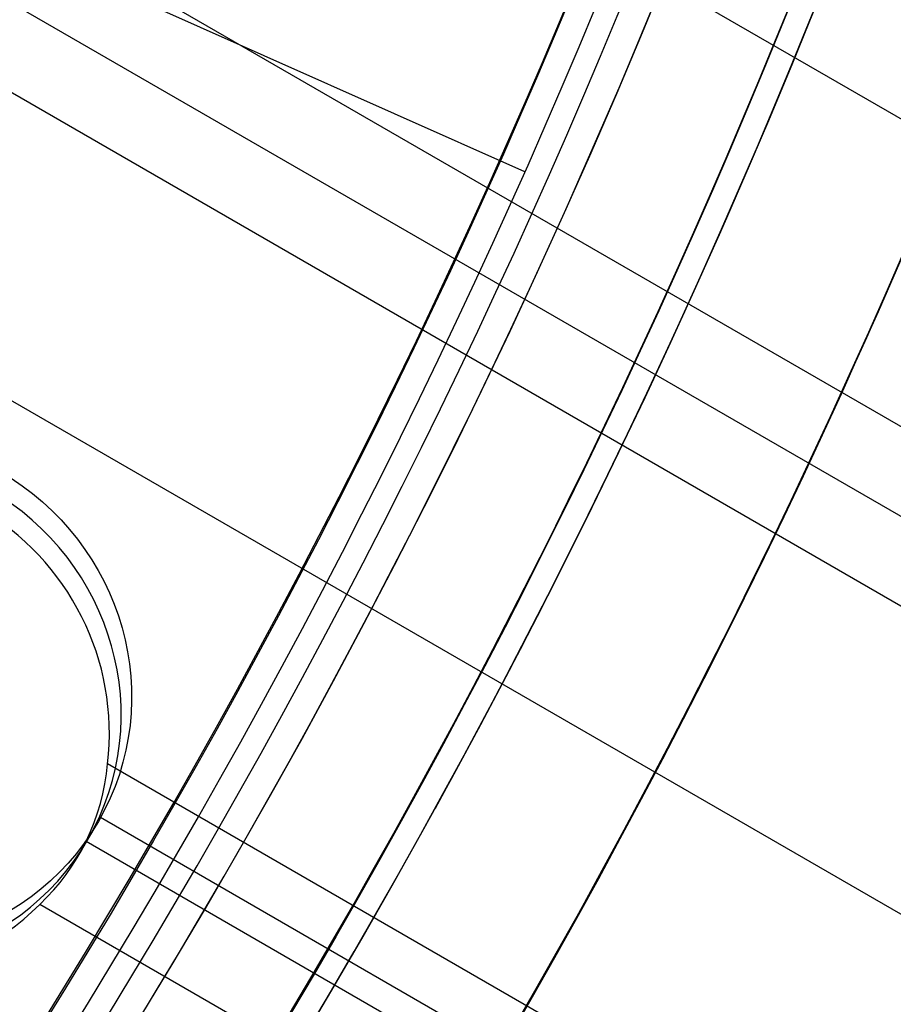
# Model space of a CAD drawing. Extents: x 12895 to 14339, y -6833 to -5581.
# Tile 43 of 79: x 13676 to 13685, y -6418 to -6409. Entities that reach past the tile are written whole.
import ezdxf

# ---------------------------------------------------------------- set-up
doc = ezdxf.new("R2010")
doc.units = 0
doc.layers.get('0').update_dxf_attribs({"linetype": 'CONTINUOUS'})
doc.layers.add('BLANCO_METALICO', color=7, linetype='CONTINUOUS')
doc.layers.add('COLOR', color=7, linetype='CONTINUOUS')

msp = doc.modelspace()

# ---------------------------------------------------------------- linework, layer by layer
for p, q in [((13669.53137784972, -6400.473687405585, 61.8301940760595), (14314.74671617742, -6772.988936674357, 61.8301940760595)), ((13662.2361510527, -6401.490300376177, 103.0882296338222), (13681.42609302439, -6410.034213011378, 89.05580518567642)), ((14313.41699727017, -6775.292077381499, 62.20052733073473), (13668.59659940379, -6403.004847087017, 62.20052732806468)), ((13668.30997903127, -6403.736131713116, 62.62347081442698), (14313.02868664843, -6775.964651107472, 62.62347081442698)), ((14312.64037602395, -6776.637224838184, 63.0464143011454), (13668.0118499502, -6404.460771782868, 63.04641430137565)), ((13666.89115008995, -6406.884589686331, 63.41674755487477), (14311.31065711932, -6778.940365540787, 63.41674755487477)), ((14309.98093821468, -6781.243506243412, 63.78708080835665), (13677.26463521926, -6415.944578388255, 63.7870808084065)), ((13676.98020936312, -6416.853796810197, 64.2932941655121), (13677.1732038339, -6416.519520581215, 65.96519595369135)), ((14309.73041446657, -6781.677426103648, 65.9553649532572), (13677.19417709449, -6416.482459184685, 65.9553649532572)), ((13677.05201363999, -6416.718586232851, 64.21002429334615), (14309.59262759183, -6781.916079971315, 64.21002429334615)), ((14309.20431696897, -6782.58865369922, 64.63296777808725), (13676.58907069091, -6417.34807096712, 64.63296777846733))]:
    msp.add_line(p, q)
at = {"extrusion": (0.1124755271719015, 0.1948133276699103, 0.974370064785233)}
msp.add_lwpolyline([(-15018.43660288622, -1296.50098592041), (-15018.94715248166, -1296.19201752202), (-15019.45569829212, -1295.878352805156), (-15019.96217989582, -1295.560010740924), (-15020.46653706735, -1295.237011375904), (-15020.96870980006, -1294.909375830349), (-15021.46863832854, -1294.577126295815), (-15021.96626315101, -1294.240286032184), (-15022.46152505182, -1293.898879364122), (-15022.95436512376, -1293.552931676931), (-15023.44472479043, -1293.20246941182), (-15023.93254582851, -1292.847520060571), (-15024.41777038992, -1292.488112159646), (-15024.90034102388, -1292.124275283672), (-15025.38020069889, -1291.756040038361), (-15025.85729282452, -1291.383438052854), (-15026.33156127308, -1291.006501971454), (-15026.80295040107, -1290.625265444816), (-15027.27140507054, -1290.239763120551), (-15027.7368706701, -1289.850030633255), (-15028.19929313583, -1289.456104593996), (-15028.65861897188, -1289.058022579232), (-15029.11479527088, -1288.655823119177), (-15029.56776973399, -1288.249545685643), (-15030.01749069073, -1287.839230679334), (-15030.46390711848, -1287.42491941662), (-15030.90696866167, -1287.006654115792), (-15031.34662565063, -1286.584477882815), (-15031.78282912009, -1286.158434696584), (-15032.21553082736, -1285.728569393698), (-15032.64468327, -1285.294927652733), (-15033.07023970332, -1284.857555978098), (-15033.49215415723, -1284.416501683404), (-15033.91038145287, -1283.971812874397), (-15034.3248772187, -1283.523538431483), (-15034.73559790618, -1283.071727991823), (-15035.14250080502, -1282.616431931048), (-15035.5455440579, -1282.157701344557), (-15035.94468667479, -1281.695588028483), (-15036.33988854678, -1281.230144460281), (-15036.73111045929, -1280.761423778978), (-15037.11831410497, -1280.289479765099), (-15037.50146209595, -1279.814366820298), (-15037.88051797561, -1279.336139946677), (-15038.2554462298, -1278.854854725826), (-15038.62621229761, -1278.370567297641), (-15038.99278258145, -1277.883334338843), (-15039.35512445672, -1277.393213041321), (-15039.71320628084, -1276.900261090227), (-15040.06699740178, -1276.404536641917), (-15040.41646816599, -1275.906098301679), (-15040.76158992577, -1275.405005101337), (-15041.1023350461, -1274.90131647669), (-15041.43867691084, -1274.395092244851), (-15041.7705899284, -1273.886392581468), (-15042.09804953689, -1273.375277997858), (-15042.42103220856, -1272.861809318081), (-15042.73951545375, -1272.346047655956), (-15043.05347782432, -1271.828054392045), (-15043.36289891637, -1271.30789115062), (-15043.66775937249, -1270.785619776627), (-15043.96804088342, -1270.261302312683), (-15044.26372618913, -1269.735000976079), (-15044.55479907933, -1269.20677813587), (-15044.84124439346, -1268.676696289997), (-15045.12304802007, -1268.144818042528), (-15045.40019689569, -1267.611206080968), (-15045.67267900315, -1267.075923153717), (-15045.94048336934, -1266.539032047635), (-15046.20360006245, -1266.000595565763), (-15046.4620201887, -1265.460676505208), (-15046.7157358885, -1264.919337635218), (-15046.96474033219, -1264.376641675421), (-15047.20902771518, -1263.832651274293), (-15047.44859325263, -1263.287428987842), (-15047.68343317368, -1262.741037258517), (-15047.91354471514, -1262.193538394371), (-15048.13892611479, -1261.64499454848), (-15048.35957660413, -1261.095467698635), (-15048.57549640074, -1260.545019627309), (-15048.78668670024, -1259.993711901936), (-15048.99314966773, -1259.441605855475), (-15049.19488842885, -1258.888762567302), (-15049.39190706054, -1258.335242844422), (-15049.5842105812, -1257.781107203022), (-15049.77180494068, -1257.226415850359), (-15049.95469700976, -1256.671228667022), (-15050.13289456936, -1256.115605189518), (-15050.30640629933, -1255.559604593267), (-15050.47524176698, -1255.003285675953), (-15050.63941141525, -1254.446706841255), (-15050.79892655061, -1253.889926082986), (-15050.95379933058, -1253.333000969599), (-15051.10404275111, -1252.77598862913), (-15051.24967063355, -1252.218945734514), (-15051.39069761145, -1251.661928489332), (-15051.52713911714, -1251.10499261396), (-15051.65901136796, -1250.548193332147), (-15051.78633135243, -1249.991585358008), (-15051.90911681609, -1249.435222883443), (-15052.02738624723, -1248.879159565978), (-15052.14115886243, -1248.32344851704), (-15052.25045459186, -1247.768142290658), (-15052.35529406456, -1247.213292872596), (-15052.45569859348, -1246.658951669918), (-15052.55169016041, -1246.105169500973), (-15052.64329140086, -1245.551996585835), (-15052.73052558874, -1244.999482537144), (-15052.81341662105, -1244.447676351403), (-15052.89198900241, -1243.896626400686), (-15052.96626782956, -1243.346380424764), (-15053.03627877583, -1242.796985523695), (-15053.10204807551, -1242.24848815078), (-15053.16360250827, -1241.700934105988), (-15053.22096938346, -1241.154368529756), (-15053.27417652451, -1240.60883589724), (-15053.3232522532, -1240.064380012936), (-15053.36822537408, -1239.521044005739), (-15053.40912515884, -1238.978870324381), (-15053.44598133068, -1238.437900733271), (-15053.47882404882, -1237.898176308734), (-15053.50768389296, -1237.35973743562), (-15053.53259184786, -1236.822623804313), (-15053.55357928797, -1236.286874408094), (-15053.57067796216, -1235.752527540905), (-15053.58391997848, -1235.219620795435), (-15053.59333778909, -1234.6881910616), (-15053.59896417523, -1234.158274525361), (-15053.60083223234, -1233.629906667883), (-15053.59903301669, -1233.1113657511), (-15053.59361436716, -1232.591332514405), (-15053.58454499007, -1232.069840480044), (-15053.57179388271, -1231.546923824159), (-15053.55533034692, -1231.022617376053), (-15053.53512400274, -1230.496956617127), (-15053.51114480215, -1229.969977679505), (-15053.48336304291, -1229.441717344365), (-15053.45174938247, -1228.912213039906), (-15053.41627485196, -1228.381502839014), (-15053.37691087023, -1227.849625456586), (-15053.33362925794, -1227.316620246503), (-15053.28640225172, -1226.782527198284), (-15053.23520251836, -1226.247386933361), (-15053.18000316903, -1225.71124070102), (-15053.12077777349, -1225.174130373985), (-15053.05750037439, -1224.636098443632), (-15052.99014550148, -1224.097188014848), (-15052.91868818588, -1223.557442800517), (-15052.84310397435, -1223.016907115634), (-15052.76336894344, -1222.475625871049), (-15052.67945971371, -1221.93364456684), (-15052.59135346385, -1221.391009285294), (-15052.49902794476, -1220.847766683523), (-15052.40246149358, -1220.30396398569), (-15052.30163304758, -1219.759648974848), (-15052.19652215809, -1219.214869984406), (-15052.08710900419, -1218.669675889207), (-15051.9733744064, -1218.12411609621), (-15051.85529984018, -1217.578240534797), (-15051.73286744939, -1217.0320996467), (-15051.60606005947, -1216.48574437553), (-15051.47486119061, -1215.939226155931), (-15051.33925507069, -1215.39259690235), (-15051.19922664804, -1214.84590899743), (-15051.05476160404, -1214.299215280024), (-15050.9058463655, -1213.752569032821), (-15050.75246811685, -1213.206023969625), (-15050.59461481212, -1212.659634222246), (-15050.43227518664, -1212.113454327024), (-15050.26543876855, -1211.567539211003), (-15050.09409589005, -1211.021944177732), (-15049.91823769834, -1210.476724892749), (-15049.73785616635, -1209.931937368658), (-15049.55294410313, -1209.387637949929), (-15049.36349516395, -1208.843883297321), (-15049.16950386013, -1208.300730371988), (-15048.9709655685, -1207.758236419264), (-15048.76787654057, -1207.216458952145), (-15048.5602339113, -1206.675455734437), (-15048.34803570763, -1206.135284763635), (-15048.13128085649, -1205.596004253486), (-15047.90996919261, -1205.057672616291), (-15047.68410146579, -1204.520348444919), (-15047.45367934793, -1203.984090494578), (-15047.21870543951, -1203.448957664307), (-15046.97918327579, -1202.915008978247), (-15046.73511733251, -1202.382303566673), (-15046.48651303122, -1201.850900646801), (-15046.23337674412, -1201.320859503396), (-15045.9757157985, -1200.792239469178), (-15045.71353848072, -1200.265099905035), (-15045.44685403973, -1199.73950018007), (-15045.17567269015, -1199.215499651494), (-15044.9000056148, -1198.693157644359), (-15044.61986496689, -1198.172533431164), (-15044.33526387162, -1197.653686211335), (-15044.0462164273, -1197.1366750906), (-15043.75273770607, -1196.62155906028), (-15043.454843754, -1196.108396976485), (-15043.15255159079, -1195.597247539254), (-15042.84587920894, -1195.088169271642), (-15042.53484557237, -1194.581220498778), (-15042.21947061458, -1194.076459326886), (-15041.8997752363, -1193.573943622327), (-15041.57578130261, -1193.073730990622), (-15041.24751163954, -1192.575878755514), (-15040.9149900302, -1192.080443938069), (-15040.57824121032, -1191.587483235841), (-15040.23729086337, -1191.097053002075), (-15039.89216561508, -1190.609209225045), (-15039.54289302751, -1190.124007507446), (-15039.18950159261, -1189.641503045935), (-15038.83202072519, -1189.161750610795), (-15038.47048075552, -1188.684804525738), (-15038.10491292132, -1188.21071864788), (-15037.73534935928, -1187.739546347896), (-15037.36182309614, -1187.271340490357), (-15036.98436803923, -1186.806153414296), (-15036.60301896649, -1186.34403691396), (-15036.21781151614, -1185.885042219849), (-15035.82878217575, -1185.429219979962), (-15035.43596827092, -1184.976620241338), (-15035.03940795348, -1184.527292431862), (-15034.63914018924, -1184.081285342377), (-15034.23520474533, -1183.638647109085), (-15033.82764217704, -1183.199425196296), (-15033.41649381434, -1182.763666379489), (-15033.00180174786, -1182.33141672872), (-15032.5836088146, -1181.902721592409), (-15032.16195858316, -1181.477625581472), (-15031.73689533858, -1181.056172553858), (-15031.30846406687, -1180.638405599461), (-15030.87671043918, -1180.224367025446), (-15030.44168079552, -1179.814098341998), (-15030.00342212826, -1179.407640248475), (-15029.56198206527, -1179.00503262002), (-15029.11740885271, -1178.606314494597), (-15028.66975133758, -1178.211524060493), (-15028.21905894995, -1177.820698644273), (-15027.76538168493, -1177.433874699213), (-15027.30877008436, -1177.051087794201), (-15026.8492752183, -1176.672372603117), (-15026.38694866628, -1176.297762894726), (-15025.92184249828, -1175.927291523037), (-15025.45400925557, -1175.560990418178), (-15024.98350193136, -1175.198890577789), (-15024.51037395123, -1174.841022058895), (-15024.0346791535, -1174.487413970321), (-15023.5564717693, -1174.13809446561), (-15023.07580640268, -1173.793090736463), (-15022.59273801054, -1173.452429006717), (-15022.10732188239, -1173.116134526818), (-15021.61961362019, -1172.784231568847), (-15021.12966911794, -1172.456743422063), (-15020.63754454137, -1172.133692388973), (-15020.14329630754, -1171.815099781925), (-15019.64698106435, -1171.500985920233)], dxfattribs=at)
at = {"extrusion": (0.1124755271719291, 0.1948133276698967, 0.9743700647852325)}
msp.add_lwpolyline([(-15017.52574510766, -1171.500985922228), (-15018.04681472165, -1171.80577710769), (-15018.56593438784, -1172.115427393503), (-15019.08304083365, -1172.429918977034), (-15019.59807095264, -1172.749232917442), (-15020.11096182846, -1173.073349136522), (-15020.62165075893, -1173.402246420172), (-15021.13007527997, -1173.735902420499), (-15021.63617318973, -1174.074293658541), (-15022.13988257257, -1174.417395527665), (-15022.6411418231, -1174.765182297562), (-15023.13988967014, -1175.117627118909), (-15023.63606520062, -1175.474702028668), (-15024.12960788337, -1175.836377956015), (-15024.62045759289, -1176.202624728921), (-15025.10855463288, -1176.573411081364), (-15025.59383975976, -1176.948704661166), (-15026.07625420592, -1177.328472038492), (-15026.55573970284, -1177.712678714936), (-15027.03223850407, -1178.101289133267), (-15027.50569340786, -1178.49426668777), (-15027.97604777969, -1178.891573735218), (-15028.44324557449, -1179.293171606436), (-15028.90723135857, -1179.69902061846), (-15029.36795033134, -1180.109080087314), (-15029.82534834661, -1180.523308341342), (-15030.27937193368, -1180.941662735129), (-15030.72996831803, -1181.36409966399), (-15031.17708544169, -1181.790574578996), (-15031.62067198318, -1182.221042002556), (-15032.06067737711, -1182.655455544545), (-15032.49705183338, -1183.093767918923), (-15032.92974635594, -1183.535930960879), (-15033.35871276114, -1183.981895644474), (-15033.78390369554, -1184.431612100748), (-15034.20527265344, -1184.885029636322), (-15034.62277399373, -1185.342096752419), (-15035.03636295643, -1185.802761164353), (-15035.44599567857, -1186.266969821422), (-15035.85162920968, -1186.734668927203), (-15036.2532215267, -1187.205803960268), (-15036.65073154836, -1187.680319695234), (-15037.04411914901, -1188.158160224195), (-15037.43334517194, -1188.639268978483), (-15037.81837144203, -1189.123588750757), (-15038.19916077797, -1189.611061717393), (-15038.57567700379, -1190.101629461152), (-15038.94788495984, -1190.595232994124), (-15039.31575051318, -1191.091812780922), (-15039.67924056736, -1191.591308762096), (-15040.0383230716, -1192.093660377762), (-15040.39296702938, -1192.598806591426), (-15040.74314250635, -1193.106685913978), (-15041.08882063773, -1193.617236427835), (-15041.42997363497, -1194.130395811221), (-15041.76657479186, -1194.646101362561), (-15042.09859849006, -1195.164290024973), (-15042.42602020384, -1195.684898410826), (-15042.74881650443, -1196.207862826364), (-15043.0669650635, -1196.733119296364), (-15043.38044465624, -1197.260603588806), (-15043.68923516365, -1197.790251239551), (-15043.99331757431, -1198.321997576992), (-15044.2926739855, -1198.855777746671), (-15044.58728760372, -1199.391526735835), (-15044.87714274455, -1199.929179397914), (-15045.16222483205, -1200.468670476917), (-15045.44252039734, -1201.009934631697), (-15045.71801707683, -1201.552906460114), (-15045.98870360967, -1202.097520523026), (-15046.25456983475, -1202.643711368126), (-15046.51560668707, -1203.191413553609), (-15046.77180619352, -1203.740561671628), (-15047.02316146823, -1204.291090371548), (-15047.2696667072, -1204.842934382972), (-15047.51131718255, -1205.39602853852), (-15047.74810923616, -1205.950307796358), (-15047.9800402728, -1206.505707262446), (-15048.20710875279, -1207.062162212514), (-15048.42931418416, -1207.619608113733), (-15048.64665711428, -1208.177980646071), (-15048.85913912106, -1208.737215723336), (-15049.06676280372, -1209.297249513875), (-15049.26953177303, -1209.858018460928), (-15049.4674506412, -1210.41945930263), (-15049.66052501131, -1210.981509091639), (-15049.84876146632, -1211.544105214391), (-15050.03216755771, -1212.107185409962), (-15050.21075179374, -1212.670687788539), (-15050.3845236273, -1213.234550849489), (-15050.5534934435, -1213.798713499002), (-15050.71767254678, -1214.363115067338), (-15050.87707314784, -1214.927695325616), (-15051.03170835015, -1215.492394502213), (-15051.18159213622, -1216.05715329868), (-15051.32673935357, -1216.621912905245), (-15051.46716570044, -1217.186615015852), (-15051.6028877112, -1217.75120184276), (-15051.7339227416, -1218.315616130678), (-15051.86028895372, -1218.879801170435), (-15051.98200530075, -1219.443700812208), (-15052.09909151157, -1220.007259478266), (-15052.2115680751, -1220.57042217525), (-15052.31945622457, -1221.133134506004), (-15052.42277792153, -1221.695342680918), (-15052.5215558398, -1222.256993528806), (-15052.61581334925, -1222.81803450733), (-15052.70557449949, -1223.378413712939), (-15052.79086400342, -1223.93807989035), (-15052.87170722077, -1224.496982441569), (-15052.94813014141, -1225.05507143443), (-15053.02015936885, -1225.612297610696), (-15053.08782210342, -1226.168612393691), (-15053.15114612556, -1226.723967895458), (-15053.21015977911, -1227.278316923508), (-15053.26489195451, -1227.831612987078), (-15053.315372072, -1228.383810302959), (-15053.3616300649, -1228.9348638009), (-15053.40369636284, -1229.484729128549), (-15053.44160187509, -1230.033362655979), (-15053.47537797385, -1230.580721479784), (-15053.50505647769, -1231.126763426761), (-15053.53066963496, -1231.671447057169), (-15053.55225010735, -1232.21473166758), (-15053.56983095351, -1232.756577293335), (-15053.58344561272, -1233.296944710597), (-15053.59312788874, -1233.835795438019), (-15053.5989119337, -1234.373091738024), (-15053.60083223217, -1234.908796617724), (-15053.5990805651, -1235.420439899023), (-15053.59380538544, -1235.933536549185), (-15053.58497662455, -1236.448054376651), (-15053.57256448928, -1236.963960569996), (-15053.55653947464, -1237.481221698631), (-15053.5368723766, -1237.999803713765), (-15053.51353430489, -1238.519671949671), (-15053.48649669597, -1239.040791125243), (-15053.45573132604, -1239.563125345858), (-15053.42121032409, -1240.086638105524), (-15053.38290618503, -1240.611292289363), (-15053.34079178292, -1241.137050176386), (-15053.29484038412, -1241.663873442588), (-15053.24502566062, -1242.191723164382), (-15053.1913217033, -1242.720559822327), (-15053.13370303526, -1243.250343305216), (-15053.07214462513, -1243.781032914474), (-15053.00662190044, -1244.312587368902), (-15052.93711076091, -1244.844964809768), (-15052.86358759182, -1245.378122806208), (-15052.78602927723, -1245.912018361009), (-15052.70441321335, -1246.446607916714), (-15052.61871732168, -1246.981847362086), (-15052.52892006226, -1247.517692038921), (-15052.43500044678, -1248.054096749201), (-15052.33693805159, -1248.591015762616), (-15052.23471303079, -1249.128402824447), (-15052.128306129, -1249.666211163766), (-15052.0176986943, -1250.204393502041), (-15051.9028726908, -1250.742902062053), (-15051.78381071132, -1251.281688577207), (-15051.66049598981, -1251.82070430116), (-15051.53291241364, -1252.359900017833), (-15051.40104453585, -1252.899226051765), (-15051.26487758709, -1253.438632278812), (-15051.12439748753, -1253.978068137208), (-15050.97959085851, -1254.517482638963), (-15050.83044503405, -1255.056824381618), (-15050.67694807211, -1255.596041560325), (-15050.51908876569, -1256.135081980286), (-15050.35685665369, -1256.67389306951), (-15050.19024203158, -1257.212421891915), (-15050.01923596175, -1257.750615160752), (-15049.84383028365, -1258.288419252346), (-15049.66401762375, -1258.825780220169), (-15049.47979140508, -1259.362643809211), (-15049.29114585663, -1259.898955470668), (-15049.09807602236, -1260.434660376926), (-15048.90057776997, -1260.969703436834), (-15048.69864779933, -1261.504029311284), (-15048.49228365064, -1262.037582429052), (-15048.28148371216, -1262.57030700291), (-15048.06624722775, -1263.102147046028), (-15047.84657430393, -1263.633046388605), (-15047.62246591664, -1264.162948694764), (-15047.3939239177, -1264.691797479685), (-15047.16095104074, -1265.219536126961), (-15046.92355090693, -1265.746107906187), (-15046.68172803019, -1266.271455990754), (-15046.43548782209, -1266.795523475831), (-15046.18483659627, -1267.318253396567), (-15045.92978157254, -1267.839588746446), (-15045.67033088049, -1268.359472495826), (-15045.4064935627, -1268.877847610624), (-15045.13827957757, -1269.394657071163), (-15044.86569980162, -1269.909843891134), (-15044.58876603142, -1270.4233511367), (-15044.3074909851, -1270.93512194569), (-15044.0218883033, -1271.445099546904), (-15043.7319725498, -1271.953227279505), (-15043.43775921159, -1272.459448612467), (-15043.13926469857, -1272.963707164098), (-15042.83650634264, -1273.465946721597), (-15042.52950239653, -1273.966111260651), (-15042.21827203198, -1274.464144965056), (-15041.90283533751, -1274.959992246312), (-15041.5832133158, -1275.453597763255), (-15041.25942788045, -1275.944906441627), (-15040.93150185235, -1276.433863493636), (-15040.59945895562, -1276.920414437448), (-15040.26332381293, -1277.404505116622), (-15039.92312194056, -1277.886081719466), (-15039.57887974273, -1278.365090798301), (-15039.23062450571, -1278.841479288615), (-15038.87838439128, -1279.315194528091), (-15038.52218842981, -1279.786184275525), (-15038.16206651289, -1280.254396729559), (-15037.79804938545, -1280.719780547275), (-15037.43016863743, -1281.182284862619), (-15037.05845669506, -1281.641859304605), (-15036.68294681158, -1282.098454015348), (-15036.30367305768, -1282.55201966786), (-15035.92067031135, -1283.002507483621), (-15035.53397424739, -1283.449869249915), (-15035.14362132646, -1283.894057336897), (-15034.74964878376, -1284.335024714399), (-15034.35209461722, -1284.772724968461), (-15033.95099757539, -1285.207112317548), (-15033.54639714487, -1285.638141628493), (-15033.13833353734, -1286.065768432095), (-15032.72684767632, -1286.4899489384), (-15032.31198118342, -1286.910640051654), (-15031.89377636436, -1287.327799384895), (-15031.47227619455, -1287.741385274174), (-15031.04752430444, -1288.151356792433), (-15030.61956496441, -1288.557673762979), (-15030.18844306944, -1288.960296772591), (-15029.75420412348, -1289.359187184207), (-15029.31689422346, -1289.754307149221), (-15028.87656004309, -1290.145619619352), (-15028.43324881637, -1290.533088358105), (-15027.9870083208, -1290.916677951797), (-15027.53788686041, -1291.296353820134), (-15027.08593324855, -1291.672082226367), (-15026.63119679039, -1292.043830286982), (-15026.17372726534, -1292.411565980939), (-15025.71357490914, -1292.77525815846), (-15025.25079039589, -1293.134876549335), (-15024.78542481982, -1293.490391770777), (-15024.317529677, -1293.841775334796), (-15023.84715684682, -1294.188999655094), (-15023.37435857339, -1294.53203805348), (-15022.89918744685, -1294.870864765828), (-15022.42169638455, -1295.205454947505), (-15021.94193861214, -1295.53578467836), (-15021.45996764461, -1295.861830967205), (-15020.97583726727, -1296.183571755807), (-15020.48960151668, -1296.500985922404)], dxfattribs=at)
at = {"extrusion": (0.1124755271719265, 0.1948133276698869, 0.9743700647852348)}
msp.add_lwpolyline([(-15023.88679101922, -1171.500985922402), (-15024.3622058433, -1171.836103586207), (-15024.83536931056, -1172.175294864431), (-15025.30623226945, -1172.518536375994), (-15025.77474586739, -1172.865803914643), (-15026.24086156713, -1173.217072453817), (-15026.70453116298, -1173.572316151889), (-15027.16570679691, -1173.931508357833), (-15027.6243409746, -1174.294621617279), (-15028.08038658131, -1174.661627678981), (-15028.53379689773, -1175.032497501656), (-15028.98452561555, -1175.407201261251), (-15029.43252685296, -1175.785708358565), (-15029.87775517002, -1176.16798742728), (-15030.32016558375, -1176.554006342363), (-15030.75971358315, -1176.943732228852), (-15031.19635514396, -1177.337131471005), (-15031.63004674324, -1177.734169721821), (-15032.06074537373, -1178.134811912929), (-15032.48840855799, -1178.539022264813), (-15032.91299436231, -1178.946764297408), (-15033.33446141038, -1179.358000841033), (-15033.75276889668, -1179.772694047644), (-15034.16787659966, -1180.190805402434), (-15034.57974489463, -1180.612295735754), (-15034.98833476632, -1181.037125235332), (-15035.39360782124, -1181.465253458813), (-15035.79552629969, -1181.896639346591), (-15036.1940530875, -1182.33124123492), (-15036.58915172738, -1182.769016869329), (-15036.98078643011, -1183.209923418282), (-15037.3689220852, -1183.653917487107), (-15037.75352427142, -1184.100955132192), (-15038.13455926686, -1184.550991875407), (-15038.51199405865, -1185.003982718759), (-15038.88579635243, -1185.459882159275), (-15039.25593458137, -1185.918644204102), (-15039.62237791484, -1186.380222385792), (-15039.98509626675, -1186.844569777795), (-15040.34406030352, -1187.311639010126), (-15040.69924145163, -1187.781382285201), (-15041.05061190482, -1188.253751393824), (-15041.39814463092, -1188.728697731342), (-15041.74181337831, -1189.206172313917), (-15042.08159268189, -1189.686125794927), (-15042.41745786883, -1190.16850848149), (-15042.74938506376, -1190.653270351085), (-15043.07735119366, -1191.140361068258), (-15043.40133399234, -1191.629730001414), (-15043.72131200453, -1192.121326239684), (-15044.03726458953, -1192.615098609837), (-15044.34917192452, -1193.110995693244), (-15044.65701500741, -1193.608965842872), (-15044.96077565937, -1194.108957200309), (-15045.26043652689, -1194.610917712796), (-15045.55598108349, -1195.11479515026), (-15045.84739363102, -1195.620537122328), (-15046.13465930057, -1196.128091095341), (-15046.41776405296, -1196.637404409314), (-15046.69669467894, -1197.148424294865), (-15046.97143879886, -1197.661097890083), (-15047.24198486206, -1198.175372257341), (-15047.5083221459, -1198.691194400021), (-15047.77044075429, -1199.208511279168), (-15048.02833161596, -1199.727269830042), (-15048.28198648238, -1200.247416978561), (-15048.53139792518, -1200.768899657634), (-15048.77655933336, -1201.291664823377), (-15049.01746491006, -1201.815659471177), (-15049.25410966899, -1202.340830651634), (-15049.48648943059, -1202.867125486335), (-15049.71460081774, -1203.394491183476), (-15049.93844125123, -1203.922875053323), (-15050.15800894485, -1204.452224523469), (-15050.3733029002, -1204.982487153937), (-15050.58432290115, -1205.513610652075), (-15050.79106950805, -1206.045542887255), (-15050.99354405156, -1206.578231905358), (-15051.19174862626, -1207.111625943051), (-15051.38568608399, -1207.645673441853), (-15051.57536002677, -1208.180323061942), (-15051.76077479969, -1208.715523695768), (-15051.94193548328, -1209.251224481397), (-15052.11884788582, -1209.787374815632), (-15052.29151853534, -1210.323924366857), (-15052.45995467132, -1210.860823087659), (-15052.62416423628, -1211.398021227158), (-15052.78415586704, -1211.935469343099), (-15052.93993888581, -1212.473118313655), (-15053.09152329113, -1213.01091934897), (-15053.23891974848, -1213.548824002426), (-15053.38213958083, -1214.086784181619), (-15053.52119475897, -1214.624752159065), (-15053.6560978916, -1215.162680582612), (-15053.78686221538, -1215.70052248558), (-15053.9135015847, -1216.238231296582), (-15054.03603046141, -1216.775760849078), (-15054.15446390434, -1217.313065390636), (-15054.26881755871, -1217.850099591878), (-15054.37910764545, -1218.386818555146), (-15054.48535095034, -1218.923177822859), (-15054.5875648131, -1219.459133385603), (-15054.68576711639, -1219.994641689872), (-15054.77997627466, -1220.529659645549), (-15054.87021122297, -1221.064144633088), (-15054.95649140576, -1221.598054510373), (-15055.03883676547, -1222.131347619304), (-15055.11726773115, -1222.663982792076), (-15055.19180520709, -1223.195919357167), (-15055.26247056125, -1223.727117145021), (-15055.32928561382, -1224.257536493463), (-15055.39227262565, -1224.787138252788), (-15055.45145428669, -1225.315883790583), (-15055.50685370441, -1225.843734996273), (-15055.55849439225, -1226.370654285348), (-15055.606400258, -1226.896604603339), (-15055.65059559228, -1227.42154942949), (-15055.69110505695, -1227.945452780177), (-15055.7279536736, -1228.468279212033), (-15055.76116681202, -1228.989993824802), (-15055.79077017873, -1229.510562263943), (-15055.8167898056, -1230.029950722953), (-15055.83925203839, -1230.548125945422), (-15055.85818352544, -1231.065055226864), (-15055.87361120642, -1231.580706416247), (-15055.88556230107, -1232.095047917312), (-15055.89406429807, -1232.608048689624), (-15055.89914494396, -1233.119678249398), (-15055.90083223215, -1233.629906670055), (-15055.89908475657, -1234.149155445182), (-15055.89382253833, -1234.669854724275), (-15055.88501608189, -1235.191972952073), (-15055.87263615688, -1235.715477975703), (-15055.8566538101, -1236.240337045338), (-15055.83704037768, -1236.766516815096), (-15055.81376749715, -1237.293983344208), (-15055.78680711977, -1237.822702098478), (-15055.75613152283, -1238.352637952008), (-15055.72171332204, -1238.883755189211), (-15055.6835254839, -1239.416017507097), (-15055.64154133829, -1239.949388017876), (-15055.59573459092, -1240.483829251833), (-15055.54607933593, -1241.01930316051), (-15055.49255006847, -1241.555771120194), (-15055.4351216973, -1242.093193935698), (-15055.37376955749, -1242.631531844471), (-15055.30846942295, -1243.170744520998), (-15055.23919751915, -1243.710791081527), (-15055.16593053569, -1244.251630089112), (-15055.08864563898, -1244.793219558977), (-15055.00732048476, -1245.335516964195), (-15054.92193323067, -1245.8784792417), (-15054.83246254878, -1246.422062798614), (-15054.73888763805, -1246.966223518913), (-15054.64118823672, -1247.510916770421), (-15054.53934463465, -1248.056097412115), (-15054.43333768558, -1248.601719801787), (-15054.32314881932, -1249.147737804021), (-15054.20876005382, -1249.6941047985), (-15054.09015400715, -1250.240773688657), (-15053.96731390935, -1250.787696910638), (-15053.84022361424, -1251.334826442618), (-15053.70886761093, -1251.882113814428), (-15053.57323103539, -1252.429510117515), (-15053.43329968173, -1252.976966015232), (-15053.28906001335, -1253.524431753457), (-15053.14049917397, -1254.07185717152), (-15052.98760499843, -1254.619191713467), (-15052.83036602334, -1255.166384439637), (-15052.66877149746, -1255.71338403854), (-15052.502811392, -1256.260138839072), (-15052.33247641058, -1256.806596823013), (-15052.15775799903, -1257.352705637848), (-15051.97864835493, -1257.898412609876), (-15051.79514043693, -1258.44366475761), (-15051.6072279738, -1258.988408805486), (-15051.41490547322, -1259.53259119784), (-15051.21816823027, -1260.076158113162), (-15051.01701233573, -1260.619055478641), (-15050.81143468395, -1261.161228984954), (-15050.60143298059, -1261.702624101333), (-15050.38700574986, -1262.243186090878), (-15050.16815234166, -1262.782860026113), (-15049.9448729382, -1263.321590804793), (-15049.71716856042, -1263.859323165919), (-15049.48504107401, -1264.396001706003), (-15049.2484931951, -1264.931570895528), (-15049.00752849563, -1265.46597509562), (-15048.76215140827, -1265.99915857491), (-15048.51236723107, -1266.531065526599), (-15048.25818213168, -1267.061640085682), (-15047.99960315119, -1267.590826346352), (-15047.73663820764, -1268.118568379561), (-15047.46929609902, -1268.644810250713), (-15047.19758650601, -1269.169496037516), (-15046.92151999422, -1269.692569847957), (-15046.64110801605, -1270.213975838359), (-15046.35636291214, -1270.733658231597), (-15046.06729791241, -1271.251561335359), (-15045.77392713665, -1271.767629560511), (-15045.47626559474, -1272.281807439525), (-15045.17432918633, -1272.794039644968), (-15044.86813470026, -1273.304271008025), (-15044.55769981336, -1273.812446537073), (-15044.24304308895, -1274.31851143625), (-15043.92418397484, -1274.822411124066), (-15043.60114280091, -1275.324091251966), (-15043.27394077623, -1275.823497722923), (-15042.94259998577, -1276.320576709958), (-15042.60714338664, -1276.815274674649), (-15042.26759480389, -1277.307538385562), (-15041.92397892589, -1277.797314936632), (-15041.57632129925, -1278.284551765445), (-15041.22464832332, -1278.769196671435), (-15040.86898724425, -1279.25119783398), (-15040.50936614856, -1279.730503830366), (-15040.14581395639, -1280.20706365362), (-15039.7783604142, -1280.680826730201), (-15039.40703608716, -1281.151742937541), (-15039.031872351, -1281.619762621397), (-15038.65290138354, -1282.084836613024), (-15038.27015615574, -1282.546916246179), (-15037.88367042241, -1283.005953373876), (-15037.49347871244, -1283.461900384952), (-15037.09961631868, -1283.914710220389), (-15036.70211928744, -1284.364336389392), (-15036.30102440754, -1284.810732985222), (-15035.89636919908, -1285.253854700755), (-15035.48819190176, -1285.693656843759), (-15035.07653146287, -1286.130095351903), (-15034.66142752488, -1286.563126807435), (-15034.24292041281, -1286.9927084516), (-15033.8210511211, -1287.418798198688), (-15033.39586130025, -1287.841354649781), (-15032.96739324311, -1288.260337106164), (-15032.53568987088, -1288.675705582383), (-15032.1007947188, -1289.087420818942), (-15031.66275192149, -1289.495444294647), (-15031.22160619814, -1289.899738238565), (-15030.77740283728, -1290.300265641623), (-15030.33018768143, -1290.696990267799), (-15029.88000711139, -1291.089876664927), (-15029.42690803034, -1291.478890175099), (-15028.97093784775, -1291.863996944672), (-15028.512144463, -1292.245163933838), (-15028.05057624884, -1292.622358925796), (-15027.58628203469, -1292.99555053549), (-15027.11931108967, -1293.364708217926), (-15026.64971310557, -1293.729802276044), (-15026.17753817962, -1294.09080386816), (-15025.70283679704, -1294.447685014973), (-15025.22565981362, -1294.800418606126), (-15024.74605843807, -1295.14897840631), (-15024.26408421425, -1295.493339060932), (-15023.77978900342, -1295.833476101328), (-15023.29322496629, -1296.169365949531), (-15022.80444454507, -1296.500985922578)], dxfattribs=at)
at = {"extrusion": (0.1124755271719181, 0.1948133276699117, 0.9743700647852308)}
msp.add_lwpolyline([(-15024.64440849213, -1296.500985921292), (-15025.11033923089, -1296.163662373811), (-15025.57399863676, -1295.822402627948), (-15026.035339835, -1295.477230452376), (-15026.49431625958, -1295.128170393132), (-15026.95088166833, -1294.775247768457), (-15027.40499015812, -1294.418488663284), (-15027.85659617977, -1294.057919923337), (-15028.30565455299, -1293.693569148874), (-15028.75212048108, -1293.325464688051), (-15029.1959495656, -1292.953635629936), (-15029.6370978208, -1292.57811179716), (-15030.07552168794, -1292.198923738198), (-15030.51117804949, -1291.816102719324), (-15030.94402424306, -1291.4296807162), (-15031.37401807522, -1291.039690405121), (-15031.80111783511, -1290.646165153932), (-15032.22528230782, -1290.249139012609), (-15032.64647078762, -1289.848646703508), (-15033.06464309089, -1289.444723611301), (-15033.47975956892, -1289.037405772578), (-15033.89178112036, -1288.626729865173), (-15034.30066920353, -1288.212733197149), (-15034.70638584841, -1287.795453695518), (-15035.1088936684, -1287.374929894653), (-15035.50815587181, -1286.951200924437), (-15035.90413627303, -1286.524306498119), (-15036.29679930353, -1286.09428689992), (-15036.68611002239, -1285.66118297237), (-15037.07203412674, -1285.225036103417), (-15037.45453796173, -1284.78588821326), (-15037.8335885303, -1284.343781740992), (-15038.20915350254, -1283.898759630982), (-15038.58120122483, -1283.450865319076), (-15038.94970072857, -1283.000142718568), (-15039.31462173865, -1282.546636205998), (-15039.67593468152, -1282.090390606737), (-15040.03361069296, -1281.63145118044), (-15040.3876216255, -1281.169863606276), (-15040.73794005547, -1280.705673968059), (-15041.08453928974, -1280.238928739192), (-15041.42739337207, -1279.76967476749), (-15041.7664770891, -1279.297959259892), (-15042.10176597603, -1278.823829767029), (-15042.43323632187, -1278.347334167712), (-15042.76086517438, -1277.868520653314), (-15043.0846303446, -1277.387437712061), (-15043.40451041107, -1276.904134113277), (-15043.72048472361, -1276.41865889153), (-15044.0325334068, -1275.931061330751), (-15044.34063736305, -1275.441390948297), (-15044.64477827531, -1274.949697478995), (-15044.94493860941, -1274.456030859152), (-15045.24110161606, -1273.960441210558), (-15045.53325133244, -1273.462978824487), (-15045.82137258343, -1272.963694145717), (-15046.10545098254, -1272.462637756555), (-15046.38547293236, -1271.959860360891), (-15046.66142562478, -1271.455412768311), (-15046.93329704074, -1270.949345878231), (-15047.20107594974, -1270.441710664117), (-15047.46475190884, -1269.93255815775), (-15047.7243152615, -1269.421939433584), (-15047.97975713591, -1268.909905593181), (-15048.23106944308, -1268.396507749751), (-15048.47824487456, -1267.881797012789), (-15048.72127689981, -1267.365824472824), (-15048.96015976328, -1266.848641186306), (-15049.19488848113, -1266.330298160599), (-15049.42545883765, -1265.810846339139), (-15049.65186738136, -1265.290336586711), (-15049.87411142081, -1264.768819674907), (-15050.09218902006, -1264.246346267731), (-15050.30609899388, -1263.722966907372), (-15050.51584090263, -1263.198732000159), (-15050.72141504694, -1262.673691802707), (-15050.92282246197, -1262.147896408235), (-15051.12006491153, -1261.621395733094), (-15051.31314488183, -1261.094239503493), (-15051.50206557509, -1260.56647724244), (-15051.68683090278, -1260.038158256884), (-15051.86744547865, -1259.509331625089), (-15052.04391461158, -1258.980046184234), (-15052.21624429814, -1258.450350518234), (-15052.3844412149, -1257.920292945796), (-15052.54851271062, -1257.389921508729), (-15052.70846679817, -1256.859283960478), (-15052.86431214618, -1256.328427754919), (-15053.01605807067, -1255.797400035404), (-15053.16371452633, -1255.266247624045), (-15053.3072920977, -1254.735017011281), (-15053.44680199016, -1254.203754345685), (-15053.58225602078, -1253.672505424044), (-15053.71366660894, -1253.141315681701), (-15053.84104676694, -1252.610230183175), (-15053.9644100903, -1252.07929361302), (-15054.08377074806, -1251.548550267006), (-15054.1991434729, -1251.018044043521), (-15054.31054355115, -1250.487818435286), (-15054.41798681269, -1249.957916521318), (-15054.52148962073, -1249.428380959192), (-15054.62106886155, -1248.899253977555), (-15054.71674193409, -1248.370577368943), (-15054.80852673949, -1247.842392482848), (-15054.89644167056, -1247.314740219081), (-15054.98050560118, -1246.787661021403), (-15055.06073787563, -1246.261194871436), (-15055.1371582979, -1245.735381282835), (-15055.20978712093, -1245.210259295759), (-15055.27864503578, -1244.685867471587), (-15055.3437531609, -1244.162243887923), (-15055.40513303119, -1243.639426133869), (-15055.46280658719, -1243.117451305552), (-15055.5167961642, -1242.596356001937), (-15055.56712448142, -1242.076176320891), (-15055.61381463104, -1241.556947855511), (-15055.65689006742, -1241.038705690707), (-15055.69637459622, -1240.521484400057), (-15055.73229236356, -1240.005318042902), (-15055.76466784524, -1239.490240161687), (-15055.79352583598, -1238.976283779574), (-15055.81889143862, -1238.463481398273), (-15055.84079005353, -1237.951864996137), (-15055.85924736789, -1237.441466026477), (-15055.87428934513, -1236.932315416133), (-15055.88594221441, -1236.424443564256), (-15055.8942324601, -1235.917880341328), (-15055.89918681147, -1235.412655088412), (-15055.90083223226, -1234.908796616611), (-15055.89903943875, -1234.382858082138), (-15055.89364049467, -1233.855431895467), (-15055.8846047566, -1233.32655085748), (-15055.87190186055, -1232.796248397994), (-15055.85550173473, -1232.26455857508), (-15055.83537461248, -1231.731516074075), (-15055.81149104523, -1231.197156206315), (-15055.78382191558, -1230.661514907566), (-15055.75233845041, -1230.12462873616), (-15055.71701223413, -1229.586534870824), (-15055.67781522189, -1229.047271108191), (-15055.63471975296, -1228.506875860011), (-15055.58769856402, -1227.965388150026), (-15055.53672480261, -1227.422847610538), (-15055.48177204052, -1226.879294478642), (-15055.42281428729, -1226.334769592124), (-15055.35982600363, -1225.789314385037), (-15055.29278211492, -1225.242970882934), (-15055.22165802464, -1224.695781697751), (-15055.14642962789, -1224.147790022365), (-15055.06707332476, -1223.599039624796), (-15054.98356603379, -1223.049574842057), (-15054.89588520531, -1222.499440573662), (-15054.80400883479, -1221.948682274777), (-15054.70791547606, -1221.397345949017), (-15054.6075842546, -1220.845478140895), (-15054.50299488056, -1220.293125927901), (-15054.39412766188, -1219.740336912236), (-15054.28096351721, -1219.187159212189), (-15054.16348398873, -1218.633641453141), (-15054.04167125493, -1218.079832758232), (-15053.91550814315, -1217.525782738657), (-15053.7849781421, -1216.971541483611), (-15053.65006541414, -1216.417159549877), (-15053.51075480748, -1215.862687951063), (-15053.36703186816, -1215.308178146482), (-15053.21888285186, -1214.753682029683), (-15053.06629473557, -1214.19925191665), (-15052.909255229, -1213.644940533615), (-15052.74775278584, -1213.09080100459), (-15052.58177661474, -1212.536886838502), (-15052.41131669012, -1211.983251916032), (-15052.23636376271, -1211.429950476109), (-15052.05690936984, -1210.877037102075), (-15051.87294584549, -1210.324566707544), (-15051.68446633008, -1209.772594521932), (-15051.4914647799, -1209.221176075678), (-15051.29393597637, -1208.670367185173), (-15051.09187553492, -1208.120223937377), (-15050.88527991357, -1207.570802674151), (-15050.67414642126, -1207.022159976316), (-15050.45847322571, -1206.474352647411), (-15050.23825936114, -1205.927437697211), (-15050.01350473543, -1205.381472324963), (-15049.78421013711, -1204.83651390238), (-15049.55037724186, -1204.292619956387), (-15049.31200861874, -1203.749848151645), (-15049.06910773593, -1203.208256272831), (-15048.82167896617, -1202.667902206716), (-15048.56972759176, -1202.128843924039), (-15048.31325980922, -1201.59113946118), (-15048.05228273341, -1201.054846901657), (-15047.7868044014, -1200.520024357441), (-15047.51683377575, -1199.986729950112), (-15047.24238074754, -1199.455021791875), (-15046.96345613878, -1198.924957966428), (-15046.68007170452, -1198.396596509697), (-15046.39224013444, -1197.869995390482), (-15046.09997505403, -1197.345212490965), (-15045.80329102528, -1196.822305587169), (-15045.50220354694, -1196.301332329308), (-15045.19672905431, -1195.782350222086), (-15044.88688491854, -1195.265416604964), (-15044.57268944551, -1194.750588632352), (-15044.25416187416, -1194.237923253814), (-15043.93132237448, -1193.727477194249), (-15043.60419204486, -1193.219306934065), (-15043.27279290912, -1192.713468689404), (-15042.93714791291, -1192.21001839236), (-15042.5972809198, -1191.709011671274), (-15042.25321670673, -1191.210503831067), (-15041.90498095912, -1190.714549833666), (-15041.55260026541, -1190.22120427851), (-15041.19610211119, -1189.730521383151), (-15040.83551487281, -1189.242554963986), (-15040.47086781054, -1188.757358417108), (-15040.10219106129, -1188.274984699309), (-15039.72951563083, -1187.795486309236), (-15039.35287338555, -1187.318915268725), (-15038.97229704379, -1186.845323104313), (-15038.58782016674, -1186.374760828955), (-15038.19947714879, -1185.907278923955), (-15037.8073032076, -1185.442927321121), (-15037.41133437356, -1184.981755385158), (-15037.01160747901, -1184.523811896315), (-15036.60816014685, -1184.069145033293), (-15036.20103077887, -1183.617802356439), (-15035.79025854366, -1183.169830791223), (-15035.37588336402, -1182.72527661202), (-15034.95794590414, -1182.284185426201), (-15034.53648755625, -1181.846602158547), (-15034.11155042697, -1181.412571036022), (-15033.68317732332, -1180.98213557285), (-15033.25141173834, -1180.555338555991), (-15032.81629783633, -1180.132222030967), (-15032.37788043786, -1179.712827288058), (-15031.93620500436, -1179.297194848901), (-15031.4913176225, -1178.885364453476), (-15031.04326498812, -1178.477375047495), (-15030.59209439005, -1178.073264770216), (-15030.13785369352, -1177.673070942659), (-15029.68059132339, -1177.276830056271), (-15029.22035624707, -1176.884577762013), (-15028.75719795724, -1176.496348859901), (-15028.29116645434, -1176.112177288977), (-15027.8223122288, -1175.732096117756), (-15027.35068624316, -1175.356137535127), (-15026.87633991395, -1174.984332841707), (-15026.39932509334, -1174.616712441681), (-15025.91969405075, -1174.253305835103), (-15025.43749945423, -1173.894141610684), (-15024.95279435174, -1173.539247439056), (-15024.46563215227, -1173.18865006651), (-15023.97606660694, -1172.84237530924), (-15023.4841517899, -1172.500448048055), (-15022.98994207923, -1172.16289222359), (-15022.49349213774, -1171.829730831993), (-15021.99485689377, -1171.500985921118)], dxfattribs=at)
for points in [[(13679.26949256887, -6418.593935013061), (13679.49851698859, -6418.207172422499), (13679.72517226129, -6417.819015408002), (13679.94945048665, -6417.429479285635), (13680.17134376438, -6417.038579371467), (13680.39084419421, -6416.646330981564), (13680.60794387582, -6416.252749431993), (13680.82263490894, -6415.857850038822), (13681.03490939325, -6415.461648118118), (13681.24475942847, -6415.06415898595), (13681.45217711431, -6414.665397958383), (13681.65715455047, -6414.265380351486), (13681.85968383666, -6413.864121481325), (13682.05975707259, -6413.461636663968), (13682.25736635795, -6413.057941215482), (13682.45250379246, -6412.653050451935), (13682.64516147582, -6412.246979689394), (13682.83533150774, -6411.839744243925), (13683.02300598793, -6411.431359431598), (13683.20817701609, -6411.021840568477), (13683.39083669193, -6410.611202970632), (13683.57097711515, -6410.199461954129), (13683.74859038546, -6409.786632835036), (13683.92366860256, -6409.372730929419), (13684.09620386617, -6408.957771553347), (13684.26618827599, -6408.541770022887), (13684.43361393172, -6408.124741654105)], [(13677.52574234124, -6418.578972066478), (13677.7546943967, -6418.202907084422), (13677.98134130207, -6417.825446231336), (13678.20567531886, -6417.446604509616), (13678.42768870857, -6417.066396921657), (13678.6473737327, -6416.684838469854), (13678.86472265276, -6416.301944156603), (13679.07972773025, -6415.917728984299), (13679.29238122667, -6415.532207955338), (13679.50267540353, -6415.145396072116), (13679.71060252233, -6414.757308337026), (13679.91615484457, -6414.367959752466), (13680.11932463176, -6413.977365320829), (13680.32010414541, -6413.585540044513), (13680.51848564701, -6413.192498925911), (13680.71446139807, -6412.79825696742), (13680.90802366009, -6412.402829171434), (13681.09916469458, -6412.006230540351), (13681.28787676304, -6411.608476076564), (13681.47415212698, -6411.20958078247), (13681.65798304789, -6410.809559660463), (13681.83936178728, -6410.408427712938), (13682.01828060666, -6410.006199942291), (13682.19473176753, -6409.602891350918), (13682.36870753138, -6409.198516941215), (13682.54020015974, -6408.793091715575), (13682.70920191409, -6408.386630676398)]]:
    msp.add_lwpolyline(points)
for centre, radius, start, end in [((13616.37125110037, -6381.069931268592, 89.37470231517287), 73.2424557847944, 29.99999999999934, 209.9999999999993), ((13616.37125114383, -6381.06993131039, 88.63012703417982), 71.44457953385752, 30.00000004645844, 209.9999999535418), ((13616.37125110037, -6381.069931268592, 89.05580518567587), 71.21139006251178, 30.0000000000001, 210.0000000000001), ((13616.37125110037, -6381.069931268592, 89.37470231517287), 73.24245578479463, 209.9999999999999, 29.99999999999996), ((13616.37125110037, -6381.069931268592, 68.68735261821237), 73.24245578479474, 331.171266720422, 30.0000000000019), ((13616.3712510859, -6381.069931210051, 88.63012703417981), 71.44457953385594, 210.0000000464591, 29.99999995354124), ((13616.37125110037, -6381.069931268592, 89.05580518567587), 71.21139006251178, 210.0000000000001, 30.0000000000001), ((13616.37125110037, -6381.069931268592, 67.93735261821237), 70.94245578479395, 333.8364589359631, 30.00000000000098), ((13616.37125110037, -6381.069931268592, 46.50000292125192), 71.74245578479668, 300.0000653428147, 7.499999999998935), ((13616.37125110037, -6381.069931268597, 88.12500292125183), 70.9394553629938, 254.9999999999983, 345.0000000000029)]:
    msp.add_arc(centre, radius, start, end)
at = {"extrusion": (0, 0, -1)}
for centre, radius, start, end in [((-13616.37125110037, -6381.069931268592, -89.37470231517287), 70.9424557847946, 330.0000000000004, 150.0000000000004), ((-13616.37125110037, -6381.069931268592, -46.50000292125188), 70.9424557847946, 330.0000000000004, 150.0000000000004), ((-13616.37125110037, -6381.069931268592, -89.37470231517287), 70.94245578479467, 150.0000000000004, 330.0000000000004), ((-13616.37125110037, -6381.069931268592, -46.50000292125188), 70.94245578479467, 150.0000000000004, 330.0000000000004)]:
    msp.add_arc(centre, radius, start, end, dxfattribs=at)
at = {"extrusion": (-0.1124755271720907, -0.1948133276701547, -0.9743700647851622)}
msp.add_arc((15050.43920677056, -1234.028411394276, -352.5982587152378), 2.600000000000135, 269.9999999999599, 89.99999999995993, dxfattribs=at)
at = {"extrusion": (0.1124755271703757, 0.1948133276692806, 0.974370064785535)}
msp.add_arc((-15050.43920677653, -1234.028411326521, 351.6725568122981), 2.59999999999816, 89.9999999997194, 269.9999999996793, dxfattribs=at)
at = {"extrusion": (0.0689608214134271, 0.1194436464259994, 0.9904431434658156)}
msp.add_arc((-15050.43680477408, -1260.196223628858, 240.0290650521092), 2.599641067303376, 202.9361419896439, 269.9470596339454, dxfattribs=at)
at = {"extrusion": (0.2391348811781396, 0.4141937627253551, 0.8782129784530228)}
msp.add_arc((-15050.24423315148, -1094.532290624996, 669.2854692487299), 2.795004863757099, 165.288275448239, 202.2612351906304, dxfattribs=at)
at = {"extrusion": (0.06896082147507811, 0.1194436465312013, 0.9904431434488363)}
msp.add_arc((-15050.43599302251, -1260.232296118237, 240.6526424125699), 2.601528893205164, 90.07077972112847, 164.8923825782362, dxfattribs=at)
at = {"layer": 'BLANCO_METALICO', "extrusion": (0, 0, -1)}
for centre, radius, start, end in [((-13616.37098787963, -6381.069931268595, -171.6470783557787), 99.49999999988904, 179.9999999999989, 1.047441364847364e-12), ((-13616.37098787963, -6381.069931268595, -170.8389899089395), 99.49999999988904, 179.9999999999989, 1.047441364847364e-12), ((-13616.37098787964, -6381.069931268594, -169.280901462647), 99.49999999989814, 179.9999999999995, 5.237206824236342e-13), ((-13616.37098787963, -6381.069931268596, -171.6470783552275), 99.0999999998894, 179.9999999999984, 1.577503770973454e-12), ((-13616.37098787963, -6381.069931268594, -170.0309014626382), 98.69999999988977, 179.9999999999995, 5.279656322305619e-13), ((-13616.37098787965, -6381.069931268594, -168.5309014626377), 98.69999999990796, 179.9999999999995, 5.279656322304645e-13), ((-13616.37098787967, -6381.0699312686, -167.2309014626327), 98.19999999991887, 179.9999999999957, 4.24523078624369e-12), ((-13616.37098787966, -6381.069931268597, -168.0309014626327), 98.1999999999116, 179.9999999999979, 2.122615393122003e-12)]:
    msp.add_arc(centre, radius, start, end, dxfattribs=at)
at = {"layer": 'BLANCO_METALICO'}
for centre, radius, start, end in [((13616.37098787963, -6381.069931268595, 170.030901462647), 99.49999999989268, 179.9999999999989, 1.047441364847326e-12), ((13616.37098787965, -6381.069931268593, 168.5309014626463), 99.49999999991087, 180, 0), ((13616.37098787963, -6381.069931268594, 171.6470783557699), 98.69999999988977, 179.9999999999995, 5.279656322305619e-13), ((13616.37098787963, -6381.069931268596, 170.8389899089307), 98.69999999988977, 179.9999999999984, 1.583896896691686e-12)]:
    msp.add_arc(centre, radius, start, end, dxfattribs=at)
at = {"layer": 'COLOR', "extrusion": (0, 0, -1)}
for centre, radius, start, end in [((-13616.37125823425, -6381.069948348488, 10.54089386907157), 152.392098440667, 333.381578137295, 153.381578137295), ((-13616.37125823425, -6381.06994834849, -32.97295255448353), 75.00000000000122, 63.38157813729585, 243.3815781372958), ((-13616.37125823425, -6381.069948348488, -18.68835025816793), 83.81579491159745, 333.3815781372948, 153.3815781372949), ((-13616.37125823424, -6381.069948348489, -43.50000292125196), 72.9999999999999, 63.38157813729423, 243.3815781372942), ((-13616.37125823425, -6381.06994834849, -33.3991820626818), 73.00000000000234, 63.3815781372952, 243.3815781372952), ((-13616.37125823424, -6381.069948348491, -43.50000292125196), 73.00000000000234, 63.3815781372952, 243.3815781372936), ((-13616.37125823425, -6381.06994834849, -43.50000292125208), 75.00000000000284, 63.38157813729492, 243.3815781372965), ((-13616.37125823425, -6381.069948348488, 10.54089386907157), 152.3920984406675, 153.3815781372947, 333.3815781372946), ((-13616.37125823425, -6381.069948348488, -18.68835025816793), 83.81579491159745, 153.3815781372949, 333.3815781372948), ((-13616.37125823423, -6381.06994834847, -26.2000005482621), 61.09154780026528, 153.381578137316, 333.3815781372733), ((-13616.37936058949, -6381.065905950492, -28.2000005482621), 59.50000000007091, 153.3815781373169, 333.381578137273), ((-13616.3793605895, -6381.065905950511, -27.2000005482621), 59.50000000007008, 153.3815781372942, 333.3815781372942), ((-13616.37125823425, -6381.069948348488, -17.30945272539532), 81.95014076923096, 172.6204435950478, 224.1235438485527)]:
    msp.add_arc(centre, radius, start, end, dxfattribs=at)
at = {"layer": 'COLOR'}
for centre, radius, start, end in [((13616.37125823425, -6381.06994834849, -35.79999945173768), 153, 26.61842186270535, 206.618421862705), ((13616.37125823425, -6381.069948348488, -11.46081713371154), 152.9999999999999, 26.61842186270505, 206.6184218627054), ((13616.37125823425, -6381.069948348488, -23.63040829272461), 153.0000000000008, 26.61842186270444, 206.6184218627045), ((13616.37125823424, -6381.069948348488, -10.90949982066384), 152.8342956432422, 26.6184218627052, 206.6184218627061), ((13616.37125823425, -6381.06994834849, -35.79999945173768), 150, 26.61842186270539, 206.618421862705), ((13616.37125823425, -6381.069948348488, -11.46081713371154), 153, 206.6184218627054, 26.61842186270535), ((13616.37125823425, -6381.069948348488, -35.79999945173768), 153, 206.6184218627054, 26.61842186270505), ((13616.37125823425, -6381.069948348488, -23.63040829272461), 153.0000000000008, 206.618421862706, 26.61842186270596), ((13616.37125823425, -6381.069948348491, -10.90949982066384), 152.834295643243, 206.6184218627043, 26.61842186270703), ((13616.37125823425, -6381.069948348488, -35.79999945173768), 150, 206.6184218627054, 26.61842186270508), ((13616.37125823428, -6381.0699483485, 22.44590218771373), 74.99999999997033, 296.6184218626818, 26.61842186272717), ((13616.37125823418, -6381.069948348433, 23.29836120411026), 73.00000000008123, 298.2173843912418, 340.0317555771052)]:
    msp.add_arc(centre, radius, start, end, dxfattribs=at)

doc.saveas('drawing.dxf')
